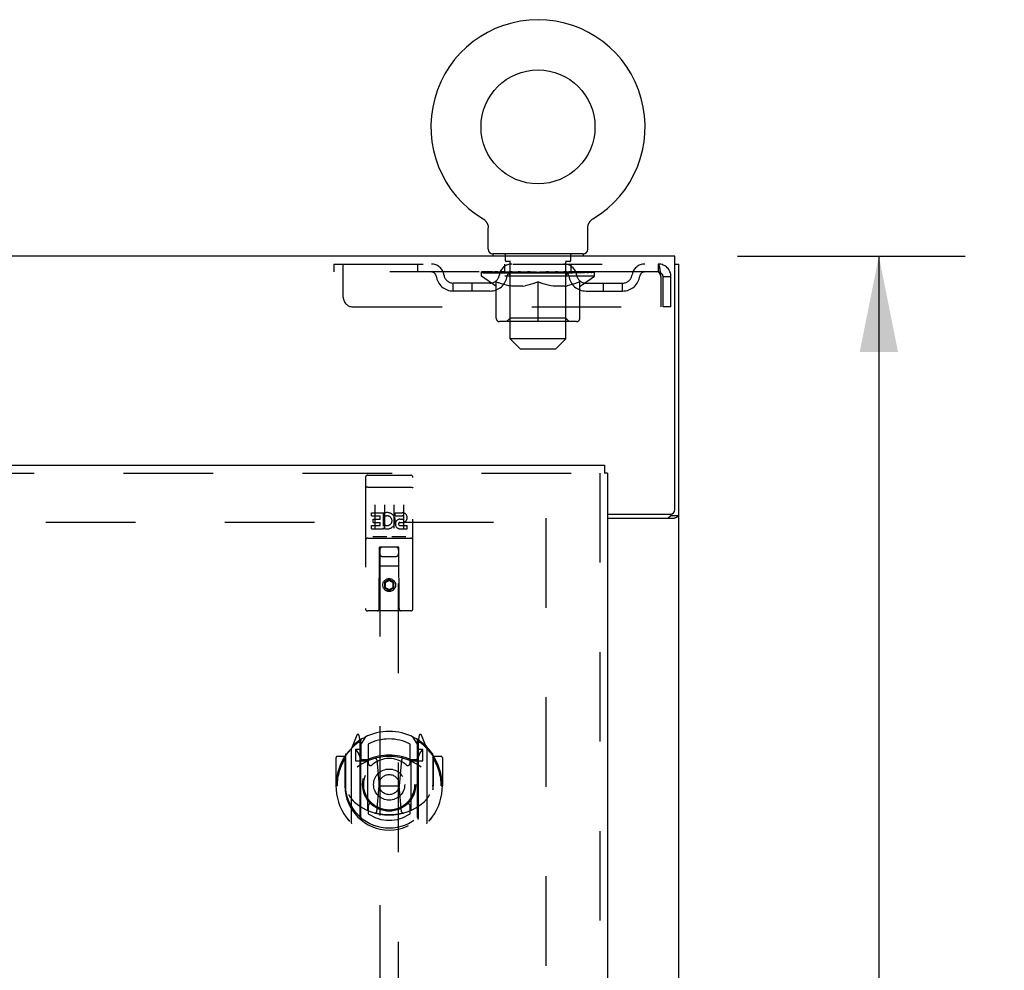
# Model space of a CAD drawing. Header units: inches. Extents: x 0 to 214, y 0 to 139.
# Tile 16 of 21: x 92 to 105, y 88 to 100. Entities that reach past the tile are written whole.
import ezdxf

# ---------------------------------------------------------------- set-up
doc = ezdxf.new("R2010")
doc.units = ezdxf.units.IN
doc.header["$LTSCALE"] = 11.781
doc.header["$MEASUREMENT"] = 0
doc.linetypes.add('HIDDEN', pattern=[0.2, 0.1, -0.1])
doc.layers.get('0').update_dxf_attribs({"linetype": 'CONTINUOUS'})
for name, color, linetype in [('DEFAULT_2', 8, 'HIDDEN'), ('DIMENSIONS', 7, 'CONTINUOUS'), ('DOOR_ASSEMBLY', 7, 'CONTINUOUS')]:
    doc.layers.add(name, color=color, linetype=linetype)
doc.styles.get("Standard").update_dxf_attribs({"font": 'arial.ttf'})
doc.dimstyles.new('DIMSTYLE_1', dxfattribs={"dimtxt": 0.945, "dimasz": 1.26, "dimexe": 0.09, "dimexo": 0.07, "dimgap": 0.0375, "dimtad": 0, "dimtih": 1, "dimtoh": 1, "dimzin": 4, "dimdsep": 46, "dimtxsty": 'Standard', "dimblk": '_FILLED', "dimblk1": '_FILLED', "dimblk2": '_FILLED', "dimcen": 0.09, "dimadec": 3, "dimazin": 1, "dimtfac": 1, "dimtdec": 3, "dimtofl": 0, "dimtmove": 0, "dimatfit": 3, "dimldrblk": '_FILLED', "dimfxl": 0, "dimtolj": 1, "dimtzin": 4, "dimarcsym": 0})

# ---------------------------------------------------------------- blocks, each defined once
blk = doc.blocks.new('_FILLED')
at = {"color": 0, "linetype": 'ByBlock'}
blk.add_solid([(0, 0), (-1, 0.2), (-1, -0.2)], dxfattribs=at)
blk = doc.blocks.new('*D9')
at = {"layer": 'DIMENSIONS', "color": 2, "linetype": 'Continuous'}
for p, q in [((101.886, 96.971), (104.882, 96.971)), ((103.748, 96.971), (103.748, 52.916)), ((103.748, 6.971), (103.748, 51.026)), ((101.886, 6.971), (104.882, 6.971))]:
    blk.add_line(p, q, dxfattribs=at)
at = {"layer": 'DIMENSIONS', "color": 2, "linetype": 'Continuous', "xscale": 1.26, "yscale": 1.26, "zscale": 1.26}
for p, rotation in [((103.748, 96.971), 90), ((103.748, 6.971), 270)]:
    blk.add_blockref('_FILLED', p, dxfattribs=dict(at, rotation=rotation))
at = {"layer": 'DIMENSIONS', "color": 2, "linetype": 'Continuous', "insert": (103.748, 52.443), "char_height": 0.945, "width": 3.30223, "attachment_point": 2, "line_spacing_factor": 0.9}
blk.add_mtext('90.00', dxfattribs=at)

msp = doc.modelspace()

# ---------------------------------------------------------------- linework, layer by layer
at = {"color": 7, "linetype": 'Continuous'}
for p, q in [((98.539, 97.462), (98.539, 97.462)), ((98.539, 97.462), (98.543, 97.459)), ((98.54, 97.461), (98.54, 97.461)), ((98.543, 97.459), (98.547, 97.456)), ((98.547, 97.456), (98.552, 97.453)), ((99.972, 97.453), (99.976, 97.456)), ((99.976, 97.456), (99.981, 97.459)), ((99.976, 97.456), (99.978, 97.457)), ((99.981, 97.459), (99.985, 97.462)), ((99.983, 97.461), (99.984, 97.461)), ((99.985, 97.462), (99.985, 97.462)), ((98.552, 97.453), (98.556, 97.45)), ((98.556, 97.45), (98.56, 97.447)), ((98.56, 97.447), (98.563, 97.443)), ((98.563, 97.443), (98.567, 97.439)), ((98.567, 97.44), (98.571, 97.436)), ((98.571, 97.436), (98.574, 97.432)), ((98.574, 97.432), (98.577, 97.428)), ((98.577, 97.428), (98.581, 97.424)), ((98.58, 97.424), (98.583, 97.419)), ((98.583, 97.419), (98.586, 97.415)), ((98.586, 97.415), (98.589, 97.411)), ((98.589, 97.411), (98.591, 97.406)), ((98.591, 97.406), (98.594, 97.401)), ((98.594, 97.401), (98.596, 97.397)), ((98.596, 97.397), (98.598, 97.392)), ((98.598, 97.392), (98.599, 97.387)), ((98.599, 97.387), (98.601, 97.382)), ((98.601, 97.382), (98.602, 97.377)), ((98.602, 97.377), (98.604, 97.372)), ((98.604, 97.372), (98.605, 97.367)), ((98.605, 97.367), (98.605, 97.362)), ((98.605, 97.362), (98.606, 97.357)), ((98.606, 97.357), (98.607, 97.351)), ((98.607, 97.346), (98.607, 97.342)), ((98.607, 97.061), (98.607, 97.342)), ((99.917, 97.351), (99.918, 97.357)), ((99.917, 97.346), (99.917, 97.351)), ((99.917, 97.342), (99.917, 97.346)), ((99.917, 97.061), (99.917, 97.342)), ((99.918, 97.362), (99.919, 97.367)), ((99.918, 97.357), (99.918, 97.362)), ((99.919, 97.367), (99.92, 97.372)), ((99.92, 97.372), (99.921, 97.377)), ((99.921, 97.377), (99.923, 97.382)), ((99.923, 97.382), (99.924, 97.387)), ((99.924, 97.387), (99.926, 97.392)), ((99.926, 97.392), (99.928, 97.397)), ((99.928, 97.397), (99.93, 97.401)), ((99.93, 97.401), (99.933, 97.406)), ((99.933, 97.406), (99.935, 97.411)), ((99.935, 97.411), (99.938, 97.415)), ((99.938, 97.415), (99.94, 97.419)), ((99.943, 97.424), (99.946, 97.428)), ((99.95, 97.432), (99.953, 97.436)), ((99.953, 97.436), (99.957, 97.44)), ((99.957, 97.439), (99.961, 97.443)), ((99.96, 97.443), (99.964, 97.447)), ((99.964, 97.447), (99.968, 97.45)), ((99.968, 97.45), (99.972, 97.453)), ((98.667, 97.001), (98.667, 96.971)), ((99.857, 97.001), (98.667, 97.001)), ((99.857, 97.001), (99.857, 96.971)), ((101.064, 96.867), (101.116, 96.867)), ((101.012, 93.575), (101.012, 93.56)), ((101.012, 93.56), (101.116, 93.56))]:
    msp.add_line(p, q, dxfattribs=at)
at = {"color": 3, "linetype": 'Continuous'}
for p, q in [((101.064, 96.971), (65.168, 96.971)), ((101.064, 93.635), (101.064, 96.971)), ((101.116, 7.075), (101.116, 96.867)), ((100.178, 93.575), (101.004, 93.575)), ((100.178, 93.523), (101.056, 93.523))]:
    msp.add_line(p, q, dxfattribs=at)
at = {"color": 7, "linetype": 'Continuous'}
for points in [[(98.607, 97.351), (98.607, 97.346), (98.607, 97.342)], [(99.94, 97.419), (99.943, 97.424), (99.947, 97.428)], [(99.946, 97.428), (99.95, 97.432), (99.953, 97.436)], [(100.98, 93.523), (100.98, 93.525), (100.98, 93.527), (100.98, 93.528), (100.981, 93.53), (100.981, 93.532), (100.982, 93.534), (100.984, 93.535), (100.985, 93.537), (100.987, 93.538), (100.989, 93.54), (100.991, 93.541), (100.993, 93.542), (100.995, 93.544)], [(100.995, 93.544), (101, 93.546), (101.002, 93.548), (101.004, 93.549), (101.006, 93.55), (101.008, 93.552), (101.009, 93.553), (101.011, 93.555), (101.011, 93.557), (101.012, 93.558), (101.012, 93.56)]]:
    msp.add_lwpolyline(points, dxfattribs=at)
at = {"color": 3, "linetype": 'Continuous'}
for points in [[(101.056, 93.523), (101.058, 93.524), (101.061, 93.526), (101.063, 93.527), (101.067, 93.529), (101.07, 93.53), (101.074, 93.532), (101.077, 93.533)], [(101.077, 93.533), (101.085, 93.536), (101.089, 93.537), (101.092, 93.539), (101.095, 93.54), (101.099, 93.542), (101.101, 93.543), (101.104, 93.544), (101.107, 93.546), (101.109, 93.548), (101.111, 93.549), (101.112, 93.551), (101.114, 93.553), (101.115, 93.554), (101.115, 93.556), (101.116, 93.558), (101.116, 93.56)]]:
    msp.add_lwpolyline(points, dxfattribs=at)
at = {"color": 7, "linetype": 'Continuous'}
msp.add_circle((99.262, 98.672), 0.75, dxfattribs=at)
for centre, radius, start, end in [((99.262, 98.672), 1.41, 300.818, 239.182), ((98.667, 97.061), 0.06, 180, 270), ((99.857, 97.061), 0.06, 270, 360)]:
    msp.add_arc(centre, radius, start, end, dxfattribs=at)
at = {"color": 3, "linetype": 'Continuous'}
msp.add_arc((101.004, 93.635), 0.06, 270, 360, dxfattribs=at)
at = {"layer": 'DEFAULT_2', "color": 8, "linetype": 'HIDDEN'}
for p, q in [((98.546, 97.457), (98.547, 97.456)), ((99.985, 97.462), (99.985, 97.462)), ((98.832, 96.911), (98.832, 96.991)), ((99.692, 96.911), (99.692, 96.991)), ((96.574, 96.867), (96.574, 96.763)), ((96.574, 96.867), (100.845, 96.867)), ((96.699, 96.429), (96.699, 96.867)), ((97.674, 96.867), (97.674, 96.763)), ((98.824, 96.763), (98.824, 96.867)), ((98.899, 96.901), (98.842, 96.901)), ((98.897, 95.881), (98.897, 96.891)), ((99.682, 96.901), (99.625, 96.901)), ((99.627, 95.881), (99.627, 96.891)), ((99.699, 96.763), (99.699, 96.867)), ((100.845, 96.867), (100.845, 96.763)), ((100.847, 96.866), (100.845, 96.867)), ((100.845, 96.763), (96.574, 96.763)), ((98.518, 96.708), (98.518, 96.763)), ((100.005, 96.708), (98.518, 96.708)), ((98.705, 96.577), (98.518, 96.708)), ((98.53, 96.755), (98.53, 96.763)), ((98.54, 96.751), (98.54, 96.755)), ((98.54, 96.751), (99.984, 96.751)), ((98.551, 96.751), (98.551, 96.755)), ((98.552, 96.751), (98.552, 96.755)), ((98.563, 96.755), (98.563, 96.763)), ((98.583, 96.751), (98.583, 96.755)), ((98.585, 96.751), (98.585, 96.755)), ((98.618, 96.755), (98.618, 96.763)), ((98.635, 96.751), (98.635, 96.755)), ((98.639, 96.751), (98.639, 96.755)), ((98.875, 96.754), (98.646, 96.754)), ((98.692, 96.755), (98.692, 96.763)), ((98.694, 96.751), (98.694, 96.754)), ((98.694, 96.751), (98.694, 96.754)), ((98.697, 96.751), (98.697, 96.754)), ((98.707, 96.751), (98.707, 96.755)), ((98.707, 96.751), (98.707, 96.754)), ((98.711, 96.751), (98.711, 96.755)), ((98.714, 96.751), (98.714, 96.756)), ((98.718, 96.751), (98.718, 96.754)), ((98.738, 96.751), (98.738, 96.754)), ((98.756, 96.751), (98.756, 96.754)), ((98.758, 96.751), (98.758, 96.758)), ((98.784, 96.755), (98.784, 96.763)), ((98.784, 96.751), (98.784, 96.754)), ((98.796, 96.751), (98.796, 96.755)), ((98.801, 96.751), (98.801, 96.755)), ((98.809, 96.751), (98.809, 96.754)), ((98.824, 96.751), (98.824, 96.759)), ((98.845, 96.751), (98.845, 96.754)), ((98.848, 96.751), (98.848, 96.754)), ((98.875, 96.751), (98.875, 96.754)), ((98.953, 96.754), (98.888, 96.754)), ((98.89, 96.755), (98.89, 96.763)), ((98.896, 96.156), (98.896, 96.704)), ((98.898, 96.751), (98.898, 96.755)), ((98.904, 96.751), (98.904, 96.755)), ((98.911, 96.751), (98.911, 96.761)), ((98.918, 96.751), (98.918, 96.754)), ((98.93, 96.751), (98.93, 96.754)), ((98.953, 96.751), (98.953, 96.754)), ((99.041, 96.754), (98.978, 96.754)), ((99.002, 96.751), (99.002, 96.754)), ((99.008, 96.755), (99.008, 96.763)), ((99.012, 96.751), (99.012, 96.755)), ((99.015, 96.751), (99.015, 96.762)), ((99.018, 96.751), (99.018, 96.755)), ((99.028, 96.751), (99.028, 96.755)), ((99.041, 96.751), (99.041, 96.754)), ((99.135, 96.754), (99.078, 96.754)), ((99.094, 96.751), (99.094, 96.754)), ((99.127, 96.754), (99.219, 96.76)), ((99.133, 96.755), (99.133, 96.763)), ((99.133, 96.762), (99.133, 96.763)), ((99.133, 96.755), (99.133, 96.762)), ((99.133, 96.751), (99.133, 96.755)), ((99.135, 96.751), (99.135, 96.754)), ((99.138, 96.751), (99.138, 96.755)), ((99.14, 96.751), (99.14, 96.755)), ((99.183, 96.754), (99.256, 96.754)), ((99.191, 96.751), (99.191, 96.754)), ((99.194, 96.754), (99.194, 96.759)), ((99.219, 96.754), (99.219, 96.76)), ((99.234, 96.751), (99.234, 96.754)), ((99.259, 96.755), (99.259, 96.755)), ((99.259, 96.751), (99.259, 96.755)), ((99.259, 96.751), (99.259, 96.755)), ((99.262, 96.755), (99.262, 96.763)), ((99.262, 96.763), (99.397, 96.754)), ((99.265, 96.751), (99.265, 96.755)), ((99.265, 96.751), (99.265, 96.755)), ((99.265, 96.755), (99.265, 96.755)), ((99.29, 96.751), (99.29, 96.754)), ((99.29, 96.754), (99.341, 96.754)), ((99.333, 96.751), (99.333, 96.754)), ((99.384, 96.751), (99.384, 96.755)), ((99.385, 96.751), (99.385, 96.755)), ((99.388, 96.751), (99.388, 96.754)), ((99.388, 96.754), (99.446, 96.754)), ((99.39, 96.762), (99.391, 96.763)), ((99.39, 96.755), (99.39, 96.762)), ((99.39, 96.751), (99.39, 96.755)), ((99.391, 96.755), (99.391, 96.763)), ((99.43, 96.751), (99.43, 96.754)), ((99.483, 96.751), (99.483, 96.754)), ((99.483, 96.754), (99.545, 96.754)), ((99.496, 96.751), (99.496, 96.755)), ((99.506, 96.751), (99.506, 96.755)), ((99.509, 96.751), (99.509, 96.762)), ((99.512, 96.751), (99.512, 96.755)), ((99.516, 96.755), (99.516, 96.763)), ((99.522, 96.751), (99.522, 96.754)), ((99.57, 96.751), (99.57, 96.754)), ((99.57, 96.754), (99.636, 96.754)), ((99.594, 96.751), (99.594, 96.754)), ((99.606, 96.751), (99.606, 96.754)), ((99.613, 96.751), (99.613, 96.761)), ((99.62, 96.751), (99.62, 96.755)), ((99.626, 96.751), (99.626, 96.755)), ((99.628, 96.156), (99.628, 96.704)), ((99.634, 96.755), (99.634, 96.763)), ((99.649, 96.751), (99.649, 96.754)), ((99.649, 96.754), (99.878, 96.754)), ((99.676, 96.751), (99.676, 96.754)), ((99.679, 96.751), (99.679, 96.754)), ((99.7, 96.751), (99.7, 96.759)), ((99.715, 96.751), (99.715, 96.754)), ((99.723, 96.751), (99.723, 96.755)), ((99.728, 96.751), (99.728, 96.755)), ((99.74, 96.755), (99.74, 96.763)), ((99.74, 96.751), (99.74, 96.754)), ((99.766, 96.751), (99.766, 96.758)), ((99.768, 96.751), (99.768, 96.754)), ((99.786, 96.751), (99.786, 96.754)), ((99.805, 96.751), (99.805, 96.754)), ((99.809, 96.751), (99.809, 96.756)), ((99.813, 96.751), (99.813, 96.755)), ((99.817, 96.751), (99.817, 96.755)), ((99.817, 96.751), (99.817, 96.754)), ((99.819, 96.577), (100.005, 96.708)), ((99.826, 96.751), (99.826, 96.754)), ((99.829, 96.751), (99.829, 96.754)), ((99.83, 96.751), (99.83, 96.754)), ((99.831, 96.755), (99.831, 96.763)), ((99.885, 96.751), (99.885, 96.755)), ((99.888, 96.751), (99.888, 96.755)), ((99.906, 96.755), (99.906, 96.763)), ((99.939, 96.751), (99.939, 96.755)), ((99.941, 96.751), (99.941, 96.755)), ((99.961, 96.755), (99.961, 96.763)), ((99.972, 96.751), (99.972, 96.755)), ((99.973, 96.751), (99.973, 96.755)), ((99.984, 96.751), (99.984, 96.755)), ((99.994, 96.755), (99.994, 96.763)), ((100.005, 96.708), (100.005, 96.763)), ((100.878, 96.7), (100.878, 96.304)), ((100.908, 96.304), (100.908, 96.7)), ((101.012, 96.7), (100.908, 96.7)), ((101.012, 96.304), (101.012, 96.7)), ((98.147, 96.512), (98.147, 96.616)), ((98.63, 96.616), (98.147, 96.616)), ((98.397, 96.512), (98.397, 96.616)), ((98.705, 96.577), (98.711, 96.577)), ((98.711, 96.153), (98.711, 96.632)), ((98.711, 96.632), (98.746, 96.619)), ((98.78, 96.607), (98.746, 96.619)), ((98.814, 96.597), (98.78, 96.608)), ((98.847, 96.589), (98.813, 96.598)), ((98.88, 96.582), (98.846, 96.589)), ((98.913, 96.577), (98.879, 96.582)), ((99.061, 96.577), (98.913, 96.577)), ((99.061, 96.577), (99.094, 96.582)), ((99.127, 96.589), (99.094, 96.582)), ((99.16, 96.598), (99.127, 96.589)), ((99.194, 96.608), (99.16, 96.597)), ((99.228, 96.619), (99.193, 96.607)), ((99.262, 96.632), (99.227, 96.619)), ((99.262, 96.109), (99.262, 96.632)), ((99.262, 96.632), (99.297, 96.619)), ((99.331, 96.607), (99.296, 96.619)), ((99.364, 96.597), (99.33, 96.608)), ((99.397, 96.589), (99.364, 96.598)), ((99.43, 96.582), (99.397, 96.589)), ((99.463, 96.577), (99.43, 96.582)), ((99.611, 96.577), (99.463, 96.577)), ((99.611, 96.577), (99.644, 96.582)), ((99.678, 96.589), (99.644, 96.582)), ((99.711, 96.598), (99.677, 96.589)), ((99.744, 96.608), (99.71, 96.597)), ((99.778, 96.619), (99.744, 96.607)), ((99.812, 96.632), (99.778, 96.619)), ((99.812, 96.153), (99.812, 96.632)), ((99.812, 96.577), (99.819, 96.577)), ((99.894, 96.616), (100.376, 96.616)), ((100.126, 96.512), (100.126, 96.616)), ((100.376, 96.512), (100.376, 96.616)), ((98.63, 96.512), (98.147, 96.512)), ((99.894, 96.512), (100.376, 96.512)), ((96.824, 96.304), (100.878, 96.304)), ((101.012, 96.304), (100.908, 96.304)), ((99.769, 96.109), (98.755, 96.109)), ((98.896, 96.156), (98.849, 96.109)), ((99.628, 96.156), (98.896, 96.156)), ((99.628, 96.156), (99.674, 96.109)), ((99.627, 95.881), (98.897, 95.881)), ((99.027, 95.751), (98.897, 95.881)), ((99.497, 95.751), (99.627, 95.881)), ((99.027, 95.751), (99.497, 95.751)), ((66.866, 93.471), (99.366, 93.471)), ((99.366, 93.523), (99.366, 14.419))]:
    msp.add_line(p, q, dxfattribs=at)
for points in [[(100.847, 96.866), (100.85, 96.862), (100.852, 96.857), (100.854, 96.85), (100.857, 96.841), (100.859, 96.83), (100.861, 96.818), (100.864, 96.804), (100.866, 96.788), (100.868, 96.772), (100.871, 96.755), (100.873, 96.737), (100.876, 96.718), (100.878, 96.7)], [(100.852, 96.759), (100.85, 96.761), (100.847, 96.762), (100.845, 96.763)], [(100.852, 96.759), (100.854, 96.756), (100.857, 96.753), (100.859, 96.749), (100.861, 96.744), (100.864, 96.739), (100.866, 96.733), (100.868, 96.727), (100.871, 96.72), (100.873, 96.714), (100.876, 96.707), (100.878, 96.7)]]:
    msp.add_lwpolyline(points, dxfattribs=at)
for centre, radius, start, end in [((98.822, 96.991), 0.01, 0, 90), ((99.702, 96.991), 0.01, 90, 180), ((97.858, 96.7), 0.167, 8.0716, 90), ((98.919, 96.7), 0.167, 90, 171.9284), ((98.842, 96.911), 0.01, 180, 270), ((98.887, 96.891), 0.01, 0, 90), ((99.604, 96.7), 0.167, 8.0716, 90), ((99.637, 96.891), 0.01, 90, 180), ((99.682, 96.911), 0.01, 270, 360), ((100.666, 96.7), 0.167, 90, 171.9284), ((100.845, 96.7), 0.167, 0, 90), ((97.859, 96.7), 0.0625, 7.9863, 90), ((98.147, 96.741), 0.229, 187.9863, 270), ((98.147, 96.741), 0.125, 188.0716, 270), ((98.63, 96.741), 0.125, 270, 351.9284), ((98.63, 96.741), 0.229, 270, 352.0137), ((98.849, 96.704), 0.0466, 0, 90), ((98.919, 96.7), 0.0625, 90, 172.0137), ((99.605, 96.7), 0.0625, 7.9863, 90), ((99.674, 96.704), 0.0466, 90, 180), ((99.894, 96.741), 0.229, 187.9863, 270), ((99.894, 96.741), 0.125, 188.0716, 270), ((100.376, 96.741), 0.125, 270, 351.9284), ((100.376, 96.741), 0.229, 270, 352.0137), ((100.665, 96.7), 0.0625, 90, 172.0137), ((100.845, 96.7), 0.063, 0, 90), ((96.824, 96.429), 0.125, 180, 270), ((98.755, 96.153), 0.0434, 180, 270), ((99.769, 96.153), 0.0434, 270, 360)]:
    msp.add_arc(centre, radius, start, end, dxfattribs=at)
for centre, major_axis, ratio, start_param, end_param in [((99.262, 96.763), (0.743, 0.008), 0.059247, 2.966439, 3.140971), ((98.495, 96.749), (0.232, 0), 0.060167, 0.426548, 1.470503), ((99.262, 96.763), (0.744, 0), 0.060167, 3.141593, 3.316126), ((98.495, 96.741), (0.232, 0.002), 0.059247, 1.374323, 1.469882), ((99.262, 96.763), (0.743, 0.015), 0.056515, 2.79136, 2.965893), ((98.467, 96.749), (0.232, 0.002), 0.059247, 0.251393, 1.295349), ((98.547, 96.749), (0.232, -0.002), 0.059247, 0.601702, 1.645657), ((99.262, 96.763), (0.743, -0.008), 0.059247, -2.966439, -2.791906), ((98.547, 96.741), (0.232, 0), 0.060167, 1.549477, 1.645036), ((98.467, 96.741), (0.232, 0.005), 0.056515, 1.199244, 1.294804), ((98.551, 96.744), (0.192, 0.002), 0.059247, 1.051627, 1.625044), ((98.528, 96.744), (0.192, 0.004), 0.056515, 0.876548, 1.449966), ((98.596, 96.744), (0.192, 0), 0.060167, 1.226781, 1.800198), ((99.262, 96.763), (0.743, 0.022), 0.052059, 2.616423, 2.790956), ((98.463, 96.749), (0.232, 0.005), 0.056515, 0.076315, 1.120271), ((98.62, 96.749), (0.232, -0.005), 0.056515, 0.77678, 1.820736), ((99.262, 96.763), (0.743, -0.015), 0.056515, -2.79136, -2.616827), ((98.62, 96.741), (0.232, -0.002), 0.059247, 1.724631, 1.82019), ((98.463, 96.741), (0.232, 0.007), 0.052059, 1.024308, 1.119867), ((98.527, 96.744), (0.192, 0.006), 0.052059, 0.701611, 1.275029), ((98.661, 96.744), (0.192, -0.002), 0.059247, 1.401935, 1.975352), ((99.262, 96.763), (0.743, 0.029), 0.046022, 2.441677, 2.61621), ((98.713, 96.749), (0.232, -0.007), 0.052059, 0.951717, 1.995673), ((99.262, 96.763), (0.743, -0.022), 0.052059, -2.616423, -2.441891), ((98.483, 96.749), (0.232, 0.007), 0.052059, -0.098622, 0.945334), ((98.713, 96.741), (0.232, -0.005), 0.056515, 1.899709, 1.995269), ((98.483, 96.741), (0.232, 0.009), 0.046022, 0.849561, 0.945121), ((98.549, 96.744), (0.192, 0.007), 0.046022, 0.526865, 1.100283), ((98.744, 96.744), (0.192, -0.004), 0.056515, 1.577013, 2.150431), ((99.262, 96.763), (0.743, 0.034), 0.038593, 2.267147, 2.44168), ((98.823, 96.749), (0.232, -0.009), 0.046022, 1.126463, 2.170419), ((98.526, 96.749), (0.232, 0.009), 0.046022, -0.273368, 0.770588), ((99.262, 96.763), (0.743, -0.029), 0.046022, -2.441677, -2.267144), ((98.823, 96.741), (0.232, -0.007), 0.052059, 2.074646, 2.170205), ((98.526, 96.741), (0.232, 0.011), 0.038593, 0.675031, 0.77059), ((98.592, 96.744), (0.192, 0.009), 0.038593, 0.352335, 0.925752), ((98.843, 96.744), (0.192, -0.006), 0.052059, 1.75195, 2.325367), ((99.262, 96.763), (0.743, 0.039), 0.030002, 2.09283, 2.267363), ((98.946, 96.749), (0.232, -0.011), 0.038593, 1.300994, 2.344949), ((98.592, 96.749), (0.232, 0.011), 0.038593, -0.447899, 0.596057), ((99.262, 96.763), (0.743, -0.034), 0.038593, -2.267147, -2.092614), ((98.946, 96.741), (0.232, -0.009), 0.046022, 2.249392, 2.344952), ((98.592, 96.741), (0.232, 0.012), 0.030002, 0.500714, 0.596274), ((98.655, 96.744), (0.192, 0.01), 0.030002, 0.178018, 0.751436), ((98.954, 96.744), (0.192, -0.007), 0.046022, 1.926696, 2.500114), ((98.679, 96.749), (0.232, 0.012), 0.030002, -0.622215, 0.421741), ((99.262, 96.763), (0.743, 0.042), 0.020513, 1.918702, 2.093235), ((99.078, 96.749), (0.232, -0.012), 0.030002, 1.47531, 2.519266), ((99.262, 96.763), (0.743, -0.039), 0.030002, -2.09283, -1.918297), ((99.078, 96.741), (0.232, -0.011), 0.038593, 2.423923, 2.519482), ((98.679, 96.741), (0.232, 0.013), 0.020513, 0.326586, 0.422146), ((98.737, 96.744), (0.192, 0.011), 0.020513, 0.00389, 0.577307), ((99.075, 96.744), (0.192, -0.009), 0.038593, 2.101227, 2.674644), ((98.783, 96.749), (0.232, 0.013), 0.020513, -0.796343, 0.247613), ((99.262, 96.763), (0.743, 0.044), 0.010411, 1.744712, 1.919245), ((99.216, 96.749), (0.232, -0.013), 0.020513, 1.649438, 2.693394), ((99.262, 96.763), (0.743, -0.042), 0.020513, -1.918702, -1.744169), ((99.216, 96.741), (0.232, -0.012), 0.030002, 2.598239, 2.693799), ((98.783, 96.741), (0.232, 0.014), 0.010411, 0.152596, 0.248156), ((98.835, 96.744), (0.192, 0.011), 0.010411, 6.113086, 6.686503), ((99.202, 96.744), (0.192, -0.01), 0.030002, 2.275543, 2.848961), ((98.902, 96.749), (0.232, 0.014), 0.010411, -0.970333, -0.000837), ((99.356, 96.749), (0.232, -0.014), 0.010411, 1.823428, 2.867384), ((99.262, 96.763), (0.743, -0.044), 0.010411, -1.744712, -1.570179), ((99.356, 96.741), (0.232, -0.013), 0.020513, 2.772368, 2.867927), ((99.331, 96.744), (0.192, -0.011), 0.020513, 2.449671, 3.023089), ((99.168, 96.749), (0.232, 0.014), 0.010411, 0.274209, 1.318165), ((99.067, 96.744), (0.192, 0.011), 0.010411, -0.000381, 0.517932), ((99.031, 96.741), (0.232, 0.014), 0.010411, 0.195236, 0.407198), ((99.262, 96.763), (0.743, 0.044), 0.010411, -1.579123, -1.39688), ((99.493, 96.741), (0.232, -0.014), 0.010411, 2.946357, 3.041917), ((99.457, 96.744), (0.192, -0.011), 0.010411, 2.623661, 3.142044), ((99.307, 96.749), (0.232, 0.013), 0.020513, 0.448199, 1.492154), ((99.193, 96.744), (0.192, 0.011), 0.020513, 0.118504, 0.691921), ((99.168, 96.741), (0.232, 0.013), 0.020513, 0.273666, 0.369225), ((99.622, 96.749), (0.232, -0.014), 0.010411, -3.140756, -2.17126), ((99.262, 96.763), (0.743, 0.042), 0.020513, -1.397424, -1.222891), ((99.262, 96.763), (0.743, -0.044), 0.010411, 1.222347, 1.39688), ((99.446, 96.749), (0.232, 0.012), 0.030002, 0.622327, 1.666283), ((99.322, 96.744), (0.192, 0.01), 0.030002, 0.292632, 0.86605), ((99.689, 96.744), (0.192, -0.011), 0.010411, 2.738275, 3.311692), ((99.741, 96.749), (0.232, -0.013), 0.020513, 2.89398, 3.937936), ((99.307, 96.741), (0.232, 0.012), 0.030002, 0.447794, 0.543354), ((99.741, 96.741), (0.232, -0.014), 0.010411, 2.893437, 2.988996), ((99.262, 96.763), (0.743, 0.039), 0.030002, -1.223295, -1.048762), ((99.262, 96.763), (0.743, -0.042), 0.020513, 1.048358, 1.222891), ((99.578, 96.749), (0.232, 0.011), 0.038593, 0.796643, 1.840599), ((99.448, 96.744), (0.192, 0.009), 0.038593, 0.466948, 1.040366), ((99.786, 96.744), (0.192, -0.011), 0.020513, 2.564285, 3.137703), ((99.845, 96.749), (0.232, -0.012), 0.030002, 2.719852, 3.763807), ((99.701, 96.749), (0.232, 0.009), 0.046022, 0.971174, 2.01513), ((99.446, 96.741), (0.232, 0.011), 0.038593, 0.62211, 0.71767), ((99.845, 96.741), (0.232, -0.013), 0.020513, 2.719447, 2.815007), ((99.262, 96.763), (0.743, 0.034), 0.038593, -1.048979, -0.874446), ((99.262, 96.763), (0.743, -0.039), 0.030002, 0.874229, 1.048762), ((99.569, 96.744), (0.192, 0.007), 0.046022, 0.641479, 1.214897), ((99.811, 96.749), (0.232, 0.007), 0.052059, 1.14592, 2.189876), ((99.869, 96.744), (0.192, -0.01), 0.030002, 2.390157, 2.963574), ((99.931, 96.749), (0.232, -0.011), 0.038593, 2.545535, 3.589491), ((99.681, 96.744), (0.192, 0.006), 0.052059, 0.816225, 1.389643), ((99.578, 96.741), (0.232, 0.009), 0.046022, 0.796641, 0.892201), ((99.931, 96.741), (0.232, -0.012), 0.030002, 2.545319, 2.640878), ((99.904, 96.749), (0.232, 0.005), 0.056515, 1.320857, 2.364813), ((99.262, 96.763), (0.743, 0.029), 0.046022, -0.874448, -0.699915), ((99.262, 96.763), (0.743, -0.034), 0.038593, 0.699913, 0.874446), ((99.998, 96.749), (0.232, -0.009), 0.046022, 2.371005, 3.41496), ((99.932, 96.744), (0.192, -0.009), 0.038593, 2.21584, 2.789258), ((99.78, 96.744), (0.192, 0.004), 0.056515, 0.991162, 1.564579), ((99.977, 96.749), (0.232, 0.002), 0.059247, 1.495935, 2.539891), ((100.041, 96.749), (0.232, -0.007), 0.052059, 2.196258, 3.240214), ((99.975, 96.744), (0.192, -0.007), 0.046022, 2.04131, 2.614727), ((99.701, 96.741), (0.232, 0.007), 0.052059, 0.971387, 1.066947), ((99.998, 96.741), (0.232, -0.011), 0.038593, 2.371002, 2.466562), ((100.029, 96.749), (0.232, 0), 0.060167, 1.671089, 2.715045), ((100.061, 96.749), (0.232, -0.005), 0.056515, 2.021322, 3.065278), ((99.262, 96.763), (0.743, 0.022), 0.052059, -0.699702, -0.525169), ((99.262, 96.763), (0.743, -0.029), 0.046022, 0.525382, 0.699915), ((99.863, 96.744), (0.192, 0.002), 0.059247, 1.16624, 1.739658), ((100.057, 96.749), (0.232, -0.002), 0.059247, 1.846243, 2.890199), ((99.997, 96.744), (0.192, -0.006), 0.052059, 1.866564, 2.439981), ((99.928, 96.744), (0.192, 0), 0.060167, 1.341394, 1.914812), ((99.996, 96.744), (0.192, -0.004), 0.056515, 1.691627, 2.265045), ((99.973, 96.744), (0.192, -0.002), 0.059247, 1.516549, 2.089966), ((99.811, 96.741), (0.232, 0.005), 0.056515, 1.146324, 1.241883), ((100.041, 96.741), (0.232, -0.009), 0.046022, 2.196472, 2.292031), ((99.262, 96.763), (0.743, 0.015), 0.056515, -0.524765, -0.350233), ((99.262, 96.763), (0.743, -0.022), 0.052059, 0.350636, 0.525169), ((99.904, 96.741), (0.232, 0.002), 0.059247, 1.321402, 1.416962), ((100.061, 96.741), (0.232, -0.007), 0.052059, 2.021726, 2.117285), ((99.262, 96.763), (0.743, 0.008), 0.059247, -0.349687, -0.175154), ((99.262, 96.763), (0.743, -0.015), 0.056515, 0.1757, 0.350233), ((99.977, 96.741), (0.232, 0), 0.060167, 1.496556, 1.592116), ((100.057, 96.741), (0.232, -0.005), 0.056515, 1.846789, 1.942348), ((100.029, 96.741), (0.232, -0.002), 0.059247, 1.67171, 1.76727), ((99.262, 96.763), (0.744, 0), 0.060167, -0.174533, 0), ((99.262, 96.763), (0.743, -0.008), 0.059247, 0.000621, 0.175154)]:
    msp.add_ellipse(centre, major_axis=major_axis, ratio=ratio, start_param=start_param, end_param=end_param, dxfattribs=at)
at = {"layer": 'DOOR_ASSEMBLY', "color": 3, "linetype": 'Continuous'}
for p, q in [((65.533, 94.221), (100.136, 94.221)), ((100.178, 94.117), (100.178, 13.825))]:
    msp.add_line(p, q, dxfattribs=at)
at = {"layer": 'DOOR_ASSEMBLY', "color": 7, "linetype": 'Continuous'}
for p in [(100.136, 94.221), (100.178, 94.117)]:
    msp.add_line(p, (100.136, 94.117), dxfattribs=at)
at = {"layer": 'DOOR_ASSEMBLY', "color": 8, "linetype": 'HIDDEN'}
for p, q in [((65.533, 94.117), (100.136, 94.117)), ((97.021, 94.088), (97.586, 94.088)), ((100.074, 94.117), (100.074, 13.825)), ((96.991, 94.058), (96.991, 92.333)), ((97.616, 92.333), (97.616, 94.058)), ((97.008, 93.929), (97.007, 93.929)), ((97.008, 93.929), (97.008, 93.929)), ((97.009, 93.929), (97.008, 93.929)), ((97.01, 93.93), (97.009, 93.929)), ((97.011, 93.93), (97.01, 93.93)), ((97.011, 93.93), (97.011, 93.93)), ((97.012, 93.93), (97.011, 93.93)), ((97.013, 93.93), (97.012, 93.93)), ((97.014, 93.93), (97.013, 93.93)), ((97.015, 93.93), (97.014, 93.93)), ((97.015, 93.93), (97.015, 93.93)), ((97.016, 93.93), (97.015, 93.93)), ((97.017, 93.93), (97.016, 93.93)), ((97.018, 93.93), (97.017, 93.93)), ((97.019, 93.93), (97.018, 93.93)), ((97.02, 93.93), (97.019, 93.93)), ((97.021, 93.93), (97.02, 93.93)), ((97.021, 93.93), (97.586, 93.93)), ((97.586, 93.93), (97.587, 93.93)), ((97.587, 93.93), (97.588, 93.93)), ((97.588, 93.93), (97.588, 93.93)), ((97.588, 93.93), (97.589, 93.93)), ((97.589, 93.93), (97.59, 93.93)), ((97.59, 93.93), (97.591, 93.93)), ((97.591, 93.93), (97.592, 93.93)), ((97.592, 93.93), (97.593, 93.93)), ((97.593, 93.93), (97.593, 93.93)), ((97.593, 93.93), (97.594, 93.93)), ((97.594, 93.93), (97.595, 93.93)), ((97.595, 93.93), (97.596, 93.93)), ((97.596, 93.93), (97.597, 93.93)), ((97.597, 93.93), (97.597, 93.93)), ((97.597, 93.93), (97.598, 93.929)), ((97.598, 93.929), (97.599, 93.929)), ((97.116, 93.697), (97.116, 93.391)), ((97.241, 93.697), (97.241, 93.391)), ((97.366, 93.697), (97.366, 93.391)), ((97.491, 93.697), (97.491, 93.391)), ((97.072, 93.553), (97.072, 93.595)), ((97.072, 93.595), (97.228, 93.595)), ((97.228, 93.418), (97.228, 93.595)), ((97.252, 93.547), (97.235, 93.586)), ((97.384, 93.553), (97.384, 93.595)), ((97.384, 93.595), (97.476, 93.595)), ((97.072, 93.553), (97.185, 93.553)), ((97.093, 93.468), (97.093, 93.51)), ((97.093, 93.51), (97.185, 93.51)), ((97.093, 93.468), (97.185, 93.468)), ((97.185, 93.51), (97.185, 93.553)), ((97.185, 93.425), (97.185, 93.468)), ((97.384, 93.553), (97.476, 93.553)), ((97.444, 93.468), (97.49, 93.468)), ((97.448, 93.509), (97.476, 93.509)), ((97.072, 93.382), (97.072, 93.425)), ((97.072, 93.425), (97.185, 93.425)), ((97.072, 93.382), (97.228, 93.382)), ((97.228, 93.418), (97.241, 93.436)), ((97.228, 93.382), (97.228, 93.394)), ((97.231, 93.393), (97.228, 93.394)), ((97.448, 93.425), (97.54, 93.425)), ((97.448, 93.382), (97.54, 93.382)), ((97.54, 93.382), (97.54, 93.425)), ((97.021, 93.26), (97.586, 93.26)), ((97.265, 93.276), (97.093, 93.276)), ((97.515, 93.276), (97.343, 93.276)), ((97.173, 92.333), (97.177, 93.143)), ((97.198, 93.143), (97.177, 93.143)), ((97.178, 93.143), (97.178, 56.141)), ((97.408, 93.143), (97.198, 93.143)), ((97.43, 93.143), (97.408, 93.143)), ((97.428, 56.141), (97.428, 93.143)), ((97.433, 92.333), (97.43, 93.143)), ((97.218, 93.018), (97.388, 93.018)), ((97.431, 92.893), (97.176, 92.893)), ((97.303, 92.715), (97.241, 92.679)), ((97.241, 92.679), (97.241, 92.607)), ((97.241, 92.679), (97.251, 92.673)), ((97.303, 92.703), (97.251, 92.673)), ((97.251, 92.673), (97.251, 92.612)), ((97.303, 92.715), (97.303, 92.703)), ((97.366, 92.679), (97.303, 92.715)), ((97.356, 92.673), (97.303, 92.703)), ((97.366, 92.679), (97.356, 92.673)), ((97.356, 92.612), (97.356, 92.673)), ((97.366, 92.607), (97.366, 92.679)), ((97.241, 92.607), (97.251, 92.612)), ((97.241, 92.607), (97.303, 92.571)), ((97.251, 92.612), (97.303, 92.582)), ((97.303, 92.582), (97.356, 92.612)), ((97.303, 92.571), (97.366, 92.607)), ((97.303, 92.571), (97.303, 92.582)), ((97.366, 92.607), (97.356, 92.612)), ((97.586, 92.303), (97.021, 92.303)), ((96.878, 90.669), (96.808, 90.493)), ((96.9, 90.589), (96.899, 90.589)), ((96.9, 90.589), (96.899, 90.589)), ((96.9, 90.589), (96.9, 90.589)), ((96.921, 90.585), (96.907, 90.666)), ((96.928, 90.538), (96.998, 90.647)), ((96.928, 89.594), (96.928, 90.597)), ((97.608, 90.647), (97.678, 90.538)), ((97.678, 89.594), (97.678, 90.597)), ((97.7, 90.666), (97.686, 90.585)), ((97.707, 90.589), (97.703, 90.592)), ((97.799, 90.493), (97.729, 90.669)), ((96.803, 90.483), (96.803, 89.515)), ((96.861, 90.478), (96.861, 90.328)), ((96.928, 90.478), (96.861, 90.478)), ((96.869, 90.47), (96.899, 90.425)), ((96.921, 89.569), (96.921, 90.585)), ((96.931, 90.572), (96.931, 90.365)), ((97.028, 90.55), (97.028, 90.298)), ((97.578, 90.298), (97.578, 90.55)), ((97.676, 90.365), (97.676, 90.572)), ((97.746, 90.478), (97.678, 90.478)), ((97.686, 90.585), (97.686, 89.569)), ((97.708, 90.425), (97.738, 90.47)), ((97.746, 90.328), (97.746, 90.478)), ((97.803, 89.515), (97.803, 90.483)), ((96.603, 90.372), (96.603, 89.999)), ((96.721, 90.387), (96.618, 90.387)), ((96.721, 90.387), (96.721, 89.999)), ((96.729, 90.372), (96.721, 90.387)), ((96.728, 90.41), (96.728, 89.952)), ((96.861, 90.328), (96.921, 90.328)), ((97.021, 90.327), (96.948, 90.327)), ((96.951, 90.345), (97.017, 90.345)), ((97.14, 90.343), (97.171, 89.999)), ((97.467, 90.343), (97.436, 89.999)), ((97.658, 90.327), (97.586, 90.327)), ((97.59, 90.345), (97.656, 90.345)), ((97.686, 90.328), (97.746, 90.328)), ((97.878, 90.41), (97.878, 89.952)), ((97.886, 90.387), (97.878, 90.372)), ((97.886, 89.999), (97.886, 90.387)), ((97.988, 90.387), (97.886, 90.387)), ((98.003, 90.372), (98.003, 89.999)), ((97.021, 89.686), (97.021, 90.317)), ((97.586, 90.317), (97.586, 89.686)), ((96.603, 89.999), (96.618, 89.999)), ((96.721, 89.999), (96.736, 89.999)), ((96.728, 89.952), (96.729, 89.95)), ((97.141, 89.66), (97.171, 89.999)), ((97.171, 89.999), (97.436, 89.999)), ((97.466, 89.66), (97.436, 89.999)), ((97.886, 89.999), (97.871, 89.999)), ((97.878, 89.952), (97.878, 89.95)), ((97.988, 89.999), (98.003, 89.999)), ((97.028, 89.736), (97.028, 89.634)), ((97.578, 89.634), (97.578, 89.736))]:
    msp.add_line(p, q, dxfattribs=at)
for points in [[(97.007, 93.929), (97.006, 93.929), (97.006, 93.929), (97.006, 93.929), (97.005, 93.929), (97.005, 93.929), (97.005, 93.929), (97.004, 93.929), (97.004, 93.929), (97.004, 93.929), (97.003, 93.929), (97.003, 93.929), (97.003, 93.929), (97.002, 93.928), (97.002, 93.928), (97.002, 93.928), (97.001, 93.928), (97.001, 93.928), (97.001, 93.928), (97, 93.928), (97, 93.928), (97, 93.928), (96.999, 93.928), (96.999, 93.928), (96.999, 93.928), (96.999, 93.928), (96.998, 93.928), (96.998, 93.927), (96.998, 93.927), (96.997, 93.927), (96.997, 93.927), (96.997, 93.927), (96.997, 93.927), (96.996, 93.927), (96.996, 93.927), (96.996, 93.927), (96.996, 93.927), (96.996, 93.927), (96.995, 93.926), (96.995, 93.926), (96.995, 93.926), (96.995, 93.926), (96.994, 93.926), (96.994, 93.926), (96.994, 93.926), (96.994, 93.926), (96.994, 93.926), (96.994, 93.926), (96.993, 93.926), (96.993, 93.925), (96.993, 93.925), (96.993, 93.925), (96.993, 93.925), (96.993, 93.925), (96.992, 93.925), (96.992, 93.925), (96.992, 93.925), (96.992, 93.925), (96.992, 93.925), (96.992, 93.924), (96.992, 93.924), (96.992, 93.924), (96.992, 93.924), (96.992, 93.924), (96.991, 93.924), (96.991, 93.924), (96.991, 93.924), (96.991, 93.924), (96.991, 93.924), (96.991, 93.923), (96.991, 93.923), (96.991, 93.923), (96.991, 93.923), (96.991, 93.923), (96.991, 93.923), (96.991, 93.923), (96.991, 93.923), (96.991, 93.923)], [(97.599, 93.929), (97.6, 93.929), (97.6, 93.929), (97.6, 93.929), (97.601, 93.929), (97.601, 93.929), (97.602, 93.929), (97.602, 93.929), (97.602, 93.929), (97.603, 93.929), (97.603, 93.929), (97.603, 93.929), (97.604, 93.929), (97.604, 93.929), (97.604, 93.929), (97.605, 93.928), (97.605, 93.928), (97.605, 93.928), (97.606, 93.928), (97.606, 93.928), (97.606, 93.928), (97.607, 93.928), (97.607, 93.928), (97.607, 93.928), (97.607, 93.928), (97.608, 93.928), (97.608, 93.928), (97.608, 93.928), (97.609, 93.928), (97.609, 93.927), (97.609, 93.927), (97.609, 93.927), (97.61, 93.927), (97.61, 93.927), (97.61, 93.927), (97.61, 93.927), (97.611, 93.927), (97.611, 93.927), (97.611, 93.927), (97.611, 93.927), (97.612, 93.926), (97.612, 93.926), (97.612, 93.926), (97.612, 93.926), (97.612, 93.926), (97.613, 93.926), (97.613, 93.926), (97.613, 93.926), (97.613, 93.926), (97.613, 93.926), (97.613, 93.926), (97.614, 93.925), (97.614, 93.925), (97.614, 93.925), (97.614, 93.925), (97.614, 93.925), (97.614, 93.925), (97.615, 93.925), (97.615, 93.925), (97.615, 93.925), (97.615, 93.925), (97.615, 93.924), (97.615, 93.924), (97.615, 93.924), (97.615, 93.924), (97.615, 93.924), (97.615, 93.924), (97.616, 93.924), (97.616, 93.924), (97.616, 93.924), (97.616, 93.924), (97.616, 93.923), (97.616, 93.923), (97.616, 93.923), (97.616, 93.923), (97.616, 93.923), (97.616, 93.923), (97.616, 93.923), (97.616, 93.923), (97.616, 93.923)], [(97.093, 93.276), (97.092, 93.276), (97.092, 93.276), (97.092, 93.276), (97.092, 93.276), (97.091, 93.276), (97.091, 93.276), (97.091, 93.276), (97.091, 93.276), (97.091, 93.276), (97.091, 93.276), (97.09, 93.276), (97.09, 93.276), (97.09, 93.276), (97.09, 93.276), (97.09, 93.276), (97.09, 93.276), (97.089, 93.276), (97.089, 93.276), (97.089, 93.276), (97.089, 93.276), (97.089, 93.276), (97.089, 93.276), (97.088, 93.276), (97.088, 93.276), (97.088, 93.276), (97.088, 93.277), (97.088, 93.277), (97.088, 93.277), (97.088, 93.277), (97.088, 93.277), (97.087, 93.277), (97.087, 93.277), (97.087, 93.277), (97.087, 93.277), (97.087, 93.277), (97.087, 93.277), (97.087, 93.277), (97.087, 93.277), (97.087, 93.277), (97.086, 93.277), (97.086, 93.277), (97.086, 93.277), (97.086, 93.277), (97.086, 93.277), (97.086, 93.277), (97.086, 93.277)], [(97.271, 93.277), (97.271, 93.277), (97.271, 93.277), (97.271, 93.277), (97.271, 93.277), (97.27, 93.277), (97.27, 93.277), (97.27, 93.277), (97.27, 93.277), (97.27, 93.277), (97.27, 93.277), (97.27, 93.277), (97.27, 93.277), (97.27, 93.277), (97.27, 93.277), (97.269, 93.277), (97.269, 93.277), (97.269, 93.277), (97.269, 93.277), (97.269, 93.277), (97.269, 93.277), (97.269, 93.276), (97.269, 93.276), (97.268, 93.276), (97.268, 93.276), (97.268, 93.276), (97.268, 93.276), (97.268, 93.276), (97.268, 93.276), (97.267, 93.276), (97.267, 93.276), (97.267, 93.276), (97.267, 93.276), (97.267, 93.276), (97.267, 93.276), (97.266, 93.276), (97.266, 93.276), (97.266, 93.276), (97.266, 93.276), (97.266, 93.276), (97.266, 93.276), (97.265, 93.276), (97.265, 93.276), (97.265, 93.276), (97.265, 93.276), (97.265, 93.276)], [(97.343, 93.276), (97.342, 93.276), (97.342, 93.276), (97.342, 93.276), (97.342, 93.276), (97.341, 93.276), (97.341, 93.276), (97.341, 93.276), (97.341, 93.276), (97.341, 93.276), (97.341, 93.276), (97.34, 93.276), (97.34, 93.276), (97.34, 93.276), (97.34, 93.276), (97.34, 93.276), (97.34, 93.276), (97.339, 93.276), (97.339, 93.276), (97.339, 93.276), (97.339, 93.276), (97.339, 93.276), (97.339, 93.276), (97.338, 93.276), (97.338, 93.276), (97.338, 93.276), (97.338, 93.277), (97.338, 93.277), (97.338, 93.277), (97.338, 93.277), (97.338, 93.277), (97.337, 93.277), (97.337, 93.277), (97.337, 93.277), (97.337, 93.277), (97.337, 93.277), (97.337, 93.277), (97.337, 93.277), (97.337, 93.277), (97.337, 93.277), (97.336, 93.277), (97.336, 93.277), (97.336, 93.277), (97.336, 93.277), (97.336, 93.277), (97.336, 93.277), (97.336, 93.277)], [(97.521, 93.277), (97.521, 93.277), (97.521, 93.277), (97.521, 93.277), (97.521, 93.277), (97.52, 93.277), (97.52, 93.277), (97.52, 93.277), (97.52, 93.277), (97.52, 93.277), (97.52, 93.277), (97.52, 93.277), (97.52, 93.277), (97.52, 93.277), (97.52, 93.277), (97.519, 93.277), (97.519, 93.277), (97.519, 93.277), (97.519, 93.277), (97.519, 93.277), (97.519, 93.277), (97.519, 93.276), (97.519, 93.276), (97.518, 93.276), (97.518, 93.276), (97.518, 93.276), (97.518, 93.276), (97.518, 93.276), (97.518, 93.276), (97.517, 93.276), (97.517, 93.276), (97.517, 93.276), (97.517, 93.276), (97.517, 93.276), (97.517, 93.276), (97.516, 93.276), (97.516, 93.276), (97.516, 93.276), (97.516, 93.276), (97.516, 93.276), (97.516, 93.276), (97.515, 93.276), (97.515, 93.276), (97.515, 93.276), (97.515, 93.276), (97.515, 93.276)], [(96.758, 90.438), (96.759, 90.439), (96.759, 90.44), (96.76, 90.44), (96.761, 90.441), (96.762, 90.442), (96.762, 90.443), (96.763, 90.444), (96.764, 90.444), (96.765, 90.445), (96.765, 90.446), (96.766, 90.447), (96.767, 90.447), (96.768, 90.448), (96.768, 90.449), (96.769, 90.449), (96.77, 90.45), (96.771, 90.451), (96.772, 90.451), (96.773, 90.452), (96.773, 90.453), (96.774, 90.453), (96.775, 90.454), (96.776, 90.454), (96.777, 90.455), (96.778, 90.455), (96.779, 90.456), (96.779, 90.456), (96.78, 90.457), (96.781, 90.457), (96.782, 90.458), (96.783, 90.458), (96.784, 90.459), (96.785, 90.459), (96.786, 90.46)], [(97.821, 90.46), (97.822, 90.459), (97.823, 90.459), (97.824, 90.458), (97.825, 90.458), (97.826, 90.457), (97.827, 90.457), (97.827, 90.456), (97.828, 90.456), (97.829, 90.455), (97.83, 90.455), (97.831, 90.454), (97.832, 90.454), (97.833, 90.453), (97.833, 90.453), (97.834, 90.452), (97.835, 90.451), (97.836, 90.451), (97.837, 90.45), (97.838, 90.449), (97.838, 90.449), (97.839, 90.448), (97.84, 90.447), (97.841, 90.447), (97.842, 90.446), (97.842, 90.445), (97.843, 90.444), (97.844, 90.444), (97.845, 90.443), (97.845, 90.442), (97.846, 90.441), (97.847, 90.44), (97.847, 90.44), (97.848, 90.439), (97.849, 90.438)], [(96.771, 89.886), (96.774, 89.88), (96.777, 89.875), (96.78, 89.871), (96.783, 89.866), (96.786, 89.861), (96.788, 89.857), (96.791, 89.853), (96.794, 89.849), (96.796, 89.846), (96.799, 89.842), (96.801, 89.838), (96.804, 89.835), (96.806, 89.832), (96.808, 89.829), (96.811, 89.826), (96.813, 89.823), (96.815, 89.82), (96.817, 89.818), (96.819, 89.815), (96.821, 89.813), (96.823, 89.81), (96.825, 89.808), (96.827, 89.806), (96.829, 89.804), (96.831, 89.802), (96.833, 89.8), (96.834, 89.798), (96.836, 89.796), (96.838, 89.794), (96.84, 89.793), (96.841, 89.791), (96.843, 89.79), (96.844, 89.788), (96.846, 89.787), (96.848, 89.785), (96.849, 89.784)], [(97.758, 89.784), (97.759, 89.785), (97.761, 89.787), (97.762, 89.788), (97.764, 89.79), (97.766, 89.791), (97.767, 89.793), (97.769, 89.794), (97.771, 89.796), (97.772, 89.798), (97.774, 89.8), (97.776, 89.802), (97.778, 89.804), (97.78, 89.806), (97.782, 89.808), (97.784, 89.81), (97.786, 89.813), (97.788, 89.815), (97.79, 89.818), (97.792, 89.82), (97.794, 89.823), (97.796, 89.826), (97.799, 89.829), (97.801, 89.832), (97.803, 89.835), (97.806, 89.838), (97.808, 89.842), (97.811, 89.846), (97.813, 89.849), (97.816, 89.853), (97.818, 89.857), (97.821, 89.861), (97.824, 89.866), (97.827, 89.871), (97.83, 89.875), (97.833, 89.88), (97.836, 89.886)], [(96.786, 89.538), (96.785, 89.539), (96.784, 89.539), (96.783, 89.54), (96.782, 89.54), (96.781, 89.541), (96.78, 89.541), (96.779, 89.542), (96.779, 89.542), (96.778, 89.543), (96.777, 89.543), (96.776, 89.544), (96.775, 89.544), (96.774, 89.545), (96.773, 89.546), (96.773, 89.546), (96.772, 89.547), (96.771, 89.547), (96.77, 89.548), (96.769, 89.549), (96.768, 89.549), (96.768, 89.55), (96.767, 89.551), (96.766, 89.552), (96.765, 89.552), (96.765, 89.553), (96.764, 89.554), (96.763, 89.555), (96.762, 89.555), (96.762, 89.556), (96.761, 89.557), (96.76, 89.558), (96.759, 89.559), (96.759, 89.559), (96.758, 89.56)], [(97.491, 89.642), (97.486, 89.641), (97.481, 89.639), (97.475, 89.638), (97.47, 89.637), (97.464, 89.635), (97.459, 89.634), (97.453, 89.633), (97.448, 89.632), (97.442, 89.631), (97.437, 89.629), (97.431, 89.628), (97.426, 89.627), (97.42, 89.626), (97.415, 89.626), (97.409, 89.625), (97.404, 89.624), (97.398, 89.623), (97.393, 89.622), (97.387, 89.622), (97.382, 89.621), (97.376, 89.62), (97.37, 89.62), (97.365, 89.619), (97.359, 89.619), (97.354, 89.618), (97.348, 89.618), (97.343, 89.618), (97.337, 89.617), (97.331, 89.617), (97.326, 89.617), (97.32, 89.617), (97.315, 89.617), (97.309, 89.617), (97.303, 89.617), (97.298, 89.617), (97.292, 89.617), (97.287, 89.617), (97.281, 89.617), (97.275, 89.617), (97.27, 89.617), (97.264, 89.618), (97.259, 89.618), (97.253, 89.618), (97.248, 89.619), (97.242, 89.619), (97.236, 89.62), (97.231, 89.62), (97.225, 89.621), (97.22, 89.622), (97.214, 89.622), (97.209, 89.623), (97.203, 89.624), (97.197, 89.625), (97.192, 89.626), (97.186, 89.626), (97.181, 89.627), (97.175, 89.628), (97.17, 89.629), (97.164, 89.631), (97.159, 89.632), (97.153, 89.633), (97.148, 89.634), (97.143, 89.635), (97.137, 89.637), (97.132, 89.638), (97.126, 89.639), (97.121, 89.641), (97.115, 89.642)], [(97.849, 89.56), (97.848, 89.559), (97.847, 89.559), (97.847, 89.558), (97.846, 89.557), (97.845, 89.556), (97.845, 89.555), (97.844, 89.555), (97.843, 89.554), (97.842, 89.553), (97.842, 89.552), (97.841, 89.552), (97.84, 89.551), (97.839, 89.55), (97.838, 89.549), (97.838, 89.549), (97.837, 89.548), (97.836, 89.547), (97.835, 89.547), (97.834, 89.546), (97.833, 89.546), (97.833, 89.545), (97.832, 89.544), (97.831, 89.544), (97.83, 89.543), (97.829, 89.543), (97.828, 89.542), (97.827, 89.542), (97.827, 89.541), (97.826, 89.541), (97.825, 89.54), (97.824, 89.54), (97.823, 89.539), (97.822, 89.539), (97.821, 89.538)]]:
    msp.add_lwpolyline(points, dxfattribs=at)
for centre, radius in [((97.303, 92.643), 0.085), ((97.303, 92.643), 0.0845), ((97.303, 90.017), 0.35), ((97.303, 90.017), 0.335), ((97.303, 90.017), 0.205), ((97.303, 90.017), 0.133)]:
    msp.add_circle(centre, radius, dxfattribs=at)
for centre, radius, start, end in [((97.021, 94.058), 0.03, 90, 180), ((97.586, 94.058), 0.03, 0, 90), ((97.277, 93.489), 0.107, 244.2636, 113.4027), ((97.476, 93.531), 0.0644, 282.2995, 90.0775), ((97.277, 93.489), 0.0639, 234.8895, 113.4026), ((97.448, 93.446), 0.0635, 90, 270), ((97.448, 93.446), 0.0219, 100.307, 270), ((97.476, 93.531), 0.0219, 269.9011, 90), ((97.021, 93.23), 0.03, 90, 180), ((97.586, 93.23), 0.03, 0, 90), ((97.218, 93.103), 0.04, 90, 180), ((97.218, 93.058), 0.04, 180, 270), ((97.388, 93.103), 0.04, 0, 90), ((97.388, 93.058), 0.04, 270, 360), ((97.021, 92.333), 0.03, 180, 270), ((97.143, 92.333), 0.03, 270, 360), ((97.463, 92.333), 0.03, 180, 270), ((97.586, 92.333), 0.03, 270, 360), ((97.303, 90.017), 0.7, 35.2961, 144.7039), ((96.892, 90.663), 0.015, 10, 158.1959), ((96.911, 90.572), 0.02, 0, 125.2543), ((96.948, 90.597), 0.02, 121.4688, 179.9992), ((97.303, 90.017), 0.6, 62.7204, 117.2796), ((97.658, 90.597), 0.02, 0, 58.5295), ((97.696, 90.572), 0.02, 54.7457, 180), ((97.715, 90.663), 0.015, 21.8041, 170), ((97.303, 89.999), 0.7, 125.5126, 54.4874), ((96.818, 90.483), 0.015, 135.0748, 180), ((96.873, 90.473), 0.005, 90, 212.6792), ((96.908, 90.553), 0.02, 0, 125.5126), ((97.698, 90.553), 0.02, 54.4874, 180), ((97.733, 90.473), 0.005, 327.3208, 90), ((97.788, 90.483), 0.015, 0, 44.9252), ((96.618, 90.372), 0.015, 90, 180), ((97.303, 89.999), 0.685, 146.9885, 180), ((96.748, 90.41), 0.02, 144.7039, 180), ((97.303, 89.687), 0.7, 53.2319, 126.7681), ((96.74, 90.323), 0.188, 0, 32.6792), ((96.948, 90.347), 0.02, 180, 270), ((96.951, 90.365), 0.02, 180, 270), ((97.017, 90.365), 0.02, 270, 293.464), ((97.036, 90.317), 0.015, 112.9863, 180), ((97.303, 89.705), 0.7, 66.536, 113.464), ((97.303, 90.017), 0.343, 48.8739, 131.1261), ((97.12, 90.341), 0.02, 5.0796, 105.6131), ((97.486, 90.341), 0.02, 74.3869, 174.9204), ((97.571, 90.317), 0.015, 0, 67.0137), ((97.59, 90.365), 0.02, 246.536, 270), ((97.656, 90.365), 0.02, 270, 360), ((97.658, 90.347), 0.02, 270, 360), ((97.866, 90.323), 0.188, 147.3208, 180), ((97.858, 90.41), 0.02, 0, 35.2961), ((97.303, 89.999), 0.685, 0, 33.0115), ((97.988, 90.372), 0.015, 0, 90), ((97.058, 90.298), 0.03, 180, 311.1261), ((97.548, 90.298), 0.03, 228.8739, 360), ((97.303, 90.002), 0.583, 180.2464, 359.7536), ((96.748, 89.952), 0.02, 180, 187.6622), ((97.303, 90.027), 0.58, 187.6622, 352.3378), ((97.858, 89.952), 0.02, 352.3378, 360), ((97.303, 90.317), 0.7, 229.529, 310.471), ((97.036, 89.686), 0.015, 180, 247.0137), ((97.058, 89.736), 0.03, 48.8739, 180), ((97.303, 90.017), 0.343, 228.8739, 311.1261), ((97.548, 89.736), 0.03, 0, 131.1261), ((97.571, 89.686), 0.015, 292.9863, 360), ((96.936, 89.569), 0.015, 180, 229.6413), ((96.948, 89.594), 0.02, 180, 230.6594), ((97.303, 90.027), 0.48, 235.0461, 304.9539), ((97.121, 89.662), 0.02, 254.4248, 354.9204), ((97.486, 89.662), 0.02, 185.0796, 285.5752), ((97.658, 89.594), 0.02, 309.3378, 359.9984), ((97.671, 89.569), 0.015, 310.3587, 360), ((96.818, 89.515), 0.015, 180, 224.9252), ((97.788, 89.515), 0.015, 315.0748, 360)]:
    msp.add_arc(centre, radius, start, end, dxfattribs=at)

# ---------------------------------------------------------------- dimensions: what is measured, and where the dimension line sits
at = {"layer": 'DIMENSIONS', "color": 2, "linetype": 'Continuous'}
dim = msp.add_linear_dim(base=(103.748, 6.971), p1=(101.816, 96.971), p2=(101.816, 6.971), angle=270, dimstyle='DIMSTYLE_1', dxfattribs=at)
dim.commit()
dim.dimension.update_dxf_attribs({"geometry": '*D9', "text_midpoint": (103.744, 51.965), "dimtype": 160})

doc.saveas('drawing.dxf')
